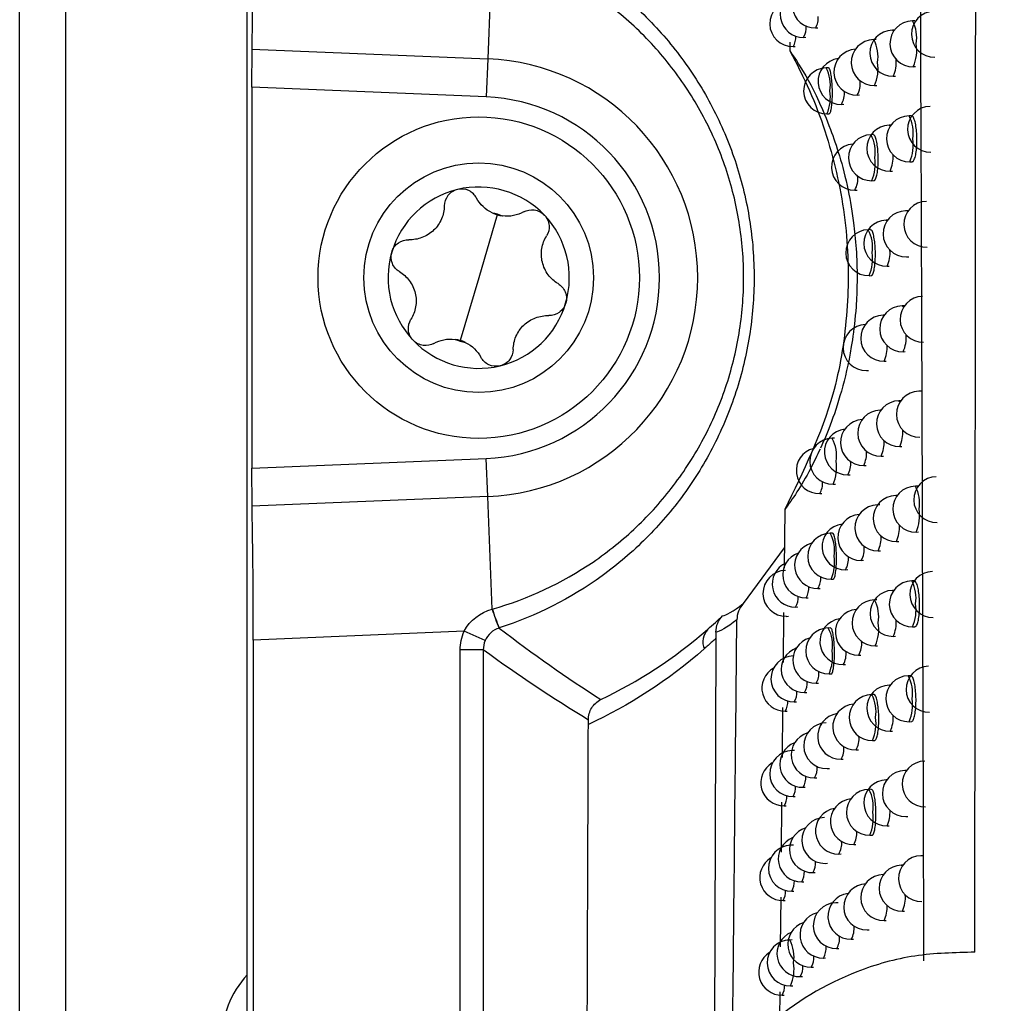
# Model space of a CAD drawing. Header units: millimetres. Extents: x -203 to 471, y -207 to 525.
# Tile 56 of 106: x 148 to 158, y 85 to 96. Entities that reach past the tile are written whole.
import ezdxf

# ---------------------------------------------------------------- set-up
doc = ezdxf.new("R2010")
doc.units = ezdxf.units.MM

msp = doc.modelspace()

# ---------------------------------------------------------------- linework, layer by layer
at = {"color": 7, "linetype": 'Continuous', "lineweight": 25}
for p, q in [((147.647, 68.091), (147.647, 248.091)), ((148.147, 248.091), (148.147, 68.091)), ((150.126, 68.069), (150.126, 248.113)), ((152.795, 96.699), (152.745, 95.474)), ((157.397, 95.888), (157.371, 95.887)), ((156.315, 95.809), (156.339, 95.809)), ((157.174, 95.785), (157.153, 95.784)), ((156.185, 95.707), (156.209, 95.708)), ((156.975, 95.682), (156.949, 95.682)), ((150.177, 95.579), (152.745, 95.474)), ((156.036, 95.653), (156.034, 95.56)), ((156.071, 95.606), (156.094, 95.606)), ((152.745, 95.474), (152.728, 95.059)), ((156.457, 95.376), (156.431, 95.375)), ((157.38, 95.388), (157.404, 95.388)), ((157.162, 95.285), (157.186, 95.285)), ((150.174, 95.163), (150.174, 91.019)), ((152.728, 95.059), (150.174, 95.163)), ((156.958, 95.182), (156.982, 95.182)), ((156.77, 95.079), (156.794, 95.08)), ((156.597, 94.977), (156.622, 94.978)), ((156.44, 94.875), (156.464, 94.876)), ((157.359, 94.853), (157.334, 94.853)), ((157.136, 94.75), (157.119, 94.75)), ((156.945, 94.648), (156.919, 94.647)), ((157.343, 94.353), (157.367, 94.353)), ((157.128, 94.25), (157.152, 94.25)), ((156.928, 94.147), (156.952, 94.148)), ((156.744, 94.045), (156.768, 94.045)), ((152.848, 93.775), (152.647, 93.091)), ((157.322, 93.819), (157.297, 93.819)), ((157.099, 93.716), (157.086, 93.716)), ((156.915, 93.614), (156.89, 93.613)), ((157.305, 93.319), (157.33, 93.319)), ((157.095, 93.216), (157.119, 93.216)), ((152.647, 93.091), (152.446, 92.408)), ((156.899, 93.113), (156.923, 93.114)), ((157.284, 92.785), (157.26, 92.785)), ((157.063, 92.682), (157.053, 92.682)), ((157.269, 92.285), (157.293, 92.286)), ((157.062, 92.182), (157.086, 92.183)), ((156.87, 92.08), (156.894, 92.08)), ((157.467, 91.855), (157.442, 91.855)), ((157.244, 91.752), (157.224, 91.752)), ((157.027, 91.649), (157.021, 91.649)), ((156.523, 91.343), (156.498, 91.343)), ((157.233, 91.252), (157.257, 91.252)), ((150.174, 91.019), (152.728, 91.124)), ((152.745, 90.709), (152.728, 91.124)), ((156.841, 91.047), (156.865, 91.047)), ((157.03, 91.149), (157.054, 91.15)), ((156.667, 90.945), (156.691, 90.945)), ((156.507, 90.843), (156.531, 90.843)), ((156.361, 90.741), (156.385, 90.742)), ((157.428, 90.823), (157.403, 90.822)), ((152.745, 90.709), (150.177, 90.603)), ((152.795, 89.484), (152.745, 90.709)), ((157.205, 90.72), (157.189, 90.719)), ((155.98, 90.568), (155.973, 89.934)), ((157.015, 90.617), (156.989, 90.617)), ((156.501, 90.311), (156.476, 90.31)), ((157.412, 90.322), (157.436, 90.323)), ((157.198, 90.219), (157.222, 90.22)), ((155.975, 90.152), (155.528, 89.543)), ((156.998, 90.117), (157.022, 90.117)), ((156.813, 90.014), (156.837, 90.015)), ((156.642, 89.912), (156.666, 89.913)), ((156.485, 89.81), (156.509, 89.811)), ((157.389, 89.79), (157.364, 89.79)), ((156.342, 89.709), (156.366, 89.709)), ((157.167, 89.687), (157.154, 89.687)), ((156.213, 89.607), (156.236, 89.608)), ((156.983, 89.585), (156.958, 89.585)), ((155.968, 89.446), (155.962, 88.901)), ((156.098, 89.506), (156.121, 89.507)), ((155.997, 89.405), (156.02, 89.406)), ((152.488, 89.242), (150.191, 89.147)), ((152.717, 89.141), (152.488, 89.242)), ((156.48, 89.279), (156.454, 89.278)), ((157.373, 89.29), (157.397, 89.291)), ((150.191, 89.147), (150.191, 68.135)), ((155.231, 89.166), (155.215, 84.687)), ((157.163, 89.187), (157.187, 89.188)), ((152.696, 89.04), (152.446, 89.04)), ((152.446, 70.39), (152.446, 89.04)), ((152.696, 89.04), (152.696, 70.64)), ((156.967, 89.085), (156.991, 89.085)), ((156.785, 88.982), (156.809, 88.983)), ((156.617, 88.88), (156.641, 88.881)), ((156.463, 88.779), (156.487, 88.779)), ((157.351, 88.759), (157.326, 88.758)), ((156.323, 88.677), (156.347, 88.677)), ((157.129, 88.656), (157.12, 88.656)), ((156.084, 88.475), (156.107, 88.475)), ((156.197, 88.576), (156.22, 88.576)), ((156.953, 88.554), (156.928, 88.553)), ((155.957, 88.413), (155.952, 87.869)), ((155.985, 88.374), (156.008, 88.374)), ((157.335, 88.258), (157.359, 88.259)), ((157.129, 88.156), (157.153, 88.156)), ((156.936, 88.053), (156.961, 88.054)), ((156.088, 87.944), (156.061, 87.943)), ((156.758, 87.951), (156.782, 87.951)), ((156.593, 87.849), (156.617, 87.849)), ((156.442, 87.747), (156.466, 87.748)), ((157.314, 87.728), (157.289, 87.727)), ((156.304, 87.646), (156.328, 87.646)), ((157.091, 87.625), (157.086, 87.625)), ((156.181, 87.544), (156.204, 87.545)), ((156.923, 87.523), (156.897, 87.522)), ((156.07, 87.443), (156.094, 87.444)), ((155.946, 87.381), (155.941, 86.837)), ((155.974, 87.343), (155.997, 87.343)), ((157.298, 87.227), (157.322, 87.228)), ((157.095, 87.125), (157.119, 87.125)), ((156.906, 87.022), (156.931, 87.023)), ((156.074, 86.913), (156.048, 86.913)), ((156.731, 86.92), (156.755, 86.921)), ((156.569, 86.818), (156.593, 86.819)), ((157.49, 86.8), (157.464, 86.8)), ((156.421, 86.716), (156.445, 86.717)), ((157.267, 86.697), (157.252, 86.697)), ((156.286, 86.615), (156.31, 86.615)), ((157.055, 86.594), (157.053, 86.594)), ((156.165, 86.514), (156.188, 86.514)), ((155.936, 86.349), (155.931, 85.806)), ((156.057, 86.413), (156.08, 86.413)), ((155.962, 86.312), (155.985, 86.312)), ((156.562, 86.288), (156.537, 86.288)), ((157.261, 86.197), (157.285, 86.197)), ((157.062, 86.094), (157.086, 86.095)), ((156.877, 85.992), (156.901, 85.992)), ((156.061, 85.883), (156.034, 85.882)), ((156.705, 85.89), (156.729, 85.89)), ((156.4, 85.686), (156.424, 85.687)), ((156.546, 85.788), (156.57, 85.788)), ((156.268, 85.585), (156.292, 85.585)), ((156.149, 85.484), (156.173, 85.484)), ((156.043, 85.383), (156.067, 85.383)), ((155.926, 85.318), (155.923, 85.026)), ((155.951, 85.282), (155.974, 85.282))]:
    msp.add_line(p, q, dxfattribs=at)
at = {"color": 7, "linetype": 'Continuous', "lineweight": 25, "flags": 128}
for points in [[(157.153, 95.784), (157.153, 95.784), (157.165, 95.771)], [(157.119, 94.75), (157.119, 94.75), (157.129, 94.74)], [(157.086, 93.716), (157.086, 93.716), (157.094, 93.709)], [(157.26, 92.785), (157.26, 92.785), (157.273, 92.769)], [(157.053, 92.682), (157.053, 92.682), (157.06, 92.678)], [(157.224, 91.752), (157.224, 91.752), (157.236, 91.74)], [(157.021, 91.649), (157.021, 91.649), (157.025, 91.648)], [(157.189, 90.719), (157.189, 90.719), (157.199, 90.71)], [(156.989, 90.617), (156.989, 90.617), (156.991, 90.616)], [(157.154, 89.687), (157.154, 89.687), (157.162, 89.681)], [(157.12, 88.656), (157.12, 88.656), (157.126, 88.652)], [(157.086, 87.625), (157.086, 87.625), (157.09, 87.623)], [(157.252, 86.697), (157.252, 86.697), (157.261, 86.689)], [(157.053, 86.594), (157.053, 86.594), (157.054, 86.594)]]:
    msp.add_lwpolyline(points, dxfattribs=at)
at = {"color": 7, "linetype": 'Continuous', "lineweight": 25}
for radius in [1.75, 1.25]:
    msp.add_circle((152.647, 93.091), radius, dxfattribs=at)
for centre, radius, start, end in [((156.181, 95.957), 0.25, 108.7521, 271.0216), ((156.311, 96.059), 0.25, 104.2361, 271.0216), ((156.067, 95.856), 0.25, 91.0216, 271.0216), ((157.61, 95.741), 0.25, 91.0216, 271.0216), ((156.132, 95.918), 0.213, 328.9903, 4.7544), ((157.376, 95.637), 0.25, 91.0216, 271.0216), ((157.021, 95.701), 0.397, 350.7681, 27.9724), ((156.01, 95.814), 0.205, 328.7336, 3.9655), ((157.157, 95.535), 0.25, 91.0216, 271.0216), ((155.902, 95.709), 0.198, 328.4972, 3.2616), ((156.954, 95.432), 0.25, 91.0216, 271.0216), ((156.599, 95.496), 0.397, 350.7681, 27.9724), ((156.766, 95.329), 0.25, 93.2268, 271.0216), ((156.964, 95.568), 0.454, 336.5238, 8.7353), ((152.647, 93.091), 2.385, 272.3498, 87.6502), ((156.593, 95.227), 0.25, 96.9356, 271.0216), ((156.827, 95.437), 0.368, 335.4636, 4.4884), ((156.436, 95.125), 0.25, 91.0216, 271.0216), ((156.08, 95.189), 0.397, 350.7681, 27.9724), ((156.542, 95.363), 0.454, 336.5238, 8.7353), ((156.559, 95.202), 0.244, 329.7731, 7.349), ((156.023, 95.056), 0.454, 336.5238, 8.7353), ((152.647, 93.091), 1.969, 272.3498, 87.6502), ((156.398, 95.095), 0.232, 329.4856, 6.3585), ((157.568, 94.706), 0.25, 91.0216, 271.0216), ((157.338, 94.603), 0.25, 91.0216, 271.0216), ((156.983, 94.667), 0.397, 350.7681, 27.9724), ((157.123, 94.5), 0.25, 91.0216, 271.0216), ((156.924, 94.397), 0.25, 91.0216, 271.0216), ((156.569, 94.461), 0.397, 350.7681, 27.9724), ((156.926, 94.534), 0.454, 336.5238, 8.7353), ((156.739, 94.295), 0.25, 94.0596, 271.0216), ((156.512, 94.328), 0.454, 336.5238, 8.7353), ((156.798, 94.401), 0.363, 335.3747, 4.1879), ((156.535, 94.167), 0.241, 329.7066, 7.1154), ((152.647, 93.091), 0.987, 103.6076, 163.6076), ((152.647, 93.091), 0.987, 43.6076, 103.6076), ((157.527, 93.672), 0.25, 91.0216, 271.0216), ((152.647, 93.091), 0.719, 68.9593, 78.2559), ((152.954, 94.134), 0.374, 244.6431, 262.5721), ((152.647, 93.091), 0.987, 343.6076, 43.6076), ((157.301, 93.569), 0.25, 91.0216, 271.0216), ((157.09, 93.466), 0.25, 91.0216, 271.0216), ((156.894, 93.363), 0.25, 91.0216, 271.0216), ((156.539, 93.427), 0.397, 350.7681, 27.9724), ((152.647, 93.091), 0.987, 163.6076, 223.6076), ((156.482, 93.294), 0.454, 336.5238, 8.7353), ((156.77, 93.365), 0.357, 335.2879, 3.9), ((157.486, 92.638), 0.25, 91.0216, 271.0216), ((152.647, 93.091), 0.987, 283.6076, 343.6076), ((157.264, 92.535), 0.25, 91.0216, 271.0216), ((157.057, 92.432), 0.25, 91.0216, 271.0216), ((156.865, 92.33), 0.25, 91.0216, 271.0216), ((156.93, 92.439), 0.373, 335.531, 4.7203), ((152.647, 93.091), 0.987, 223.6076, 283.6076), ((152.647, 93.091), 0.719, 248.9593, 258.2559), ((152.341, 92.049), 0.374, 64.6431, 82.5721), ((156.742, 92.33), 0.353, 335.203, 3.6236), ((157.446, 91.605), 0.25, 91.0216, 271.0216), ((157.229, 91.502), 0.25, 91.0216, 271.0216), ((157.025, 91.399), 0.25, 91.0216, 271.0216), ((156.837, 91.297), 0.25, 93.0435, 271.0216), ((156.662, 91.195), 0.25, 96.5241, 271.0216), ((156.899, 91.404), 0.367, 335.4417, 4.4136), ((156.502, 91.093), 0.25, 91.0216, 271.0216), ((156.147, 91.156), 0.397, 350.7681, 27.9724), ((156.714, 91.296), 0.348, 335.12, 3.358), ((156.356, 90.991), 0.25, 104.0778, 271.0216), ((156.541, 91.188), 0.331, 334.8044, 2.3848), ((156.09, 91.024), 0.454, 336.5238, 8.7353), ((156.466, 91.063), 0.233, 329.5164, 6.4622), ((156.178, 90.851), 0.214, 329, 4.7847), ((157.635, 90.675), 0.25, 91.0216, 271.0216), ((157.407, 90.572), 0.25, 91.0216, 271.0216), ((157.052, 90.636), 0.397, 350.7681, 27.9724), ((157.193, 90.469), 0.25, 91.0216, 271.0216), ((156.808, 90.264), 0.25, 93.8665, 271.0216), ((156.994, 90.367), 0.25, 91.0216, 271.0216), ((156.995, 90.503), 0.454, 336.5238, 8.7353), ((156.637, 90.162), 0.25, 97.3352, 271.0216), ((156.48, 90.06), 0.25, 91.0216, 271.0216), ((156.125, 90.124), 0.397, 350.7681, 27.9724), ((156.869, 90.37), 0.361, 335.3543, 4.1198), ((156.337, 89.959), 0.25, 104.8734, 271.0216), ((156.687, 90.262), 0.343, 335.0388, 3.1024), ((156.208, 89.857), 0.25, 109.0318, 271.0216), ((156.604, 90.136), 0.242, 329.7219, 7.1689), ((156.093, 89.756), 0.25, 113.5216, 271.0216), ((156.068, 89.991), 0.454, 336.5238, 8.7353), ((156.443, 90.029), 0.231, 329.4561, 6.2592), ((155.993, 89.655), 0.25, 91.0216, 271.0216), ((157.593, 89.643), 0.25, 91.0216, 271.0216), ((156.16, 89.818), 0.212, 328.9518, 4.6342), ((157.369, 89.54), 0.25, 91.0216, 271.0216), ((157.013, 89.604), 0.397, 350.7681, 27.9724), ((156.038, 89.714), 0.204, 328.7189, 3.9213), ((157.159, 89.437), 0.25, 91.0216, 271.0216), ((155.929, 89.61), 0.198, 328.5035, 3.2798), ((156.963, 89.335), 0.25, 91.0216, 271.0216), ((156.607, 89.398), 0.397, 350.7681, 27.9724), ((154.288, 89.912), 1.554, 196.0147, 204.0796), ((154.285, 89.912), 1.55, 196.0304, 204.1169), ((156.781, 89.232), 0.25, 94.6837, 271.0216), ((156.956, 89.471), 0.454, 336.5238, 8.7353), ((156.613, 89.13), 0.25, 98.1414, 271.0216), ((156.55, 89.266), 0.454, 336.5238, 8.7353), ((156.839, 89.336), 0.356, 335.2689, 3.838), ((155.285, 89.129), 0.197, 137.119, 203.5029), ((156.459, 89.029), 0.25, 91.0216, 271.0216), ((156.104, 89.092), 0.397, 350.7681, 27.9724), ((156.318, 88.927), 0.25, 105.6655, 271.0216), ((156.579, 89.103), 0.239, 329.6575, 6.9446), ((156.192, 88.826), 0.25, 109.8194, 271.0216), ((156.046, 88.96), 0.454, 336.5238, 8.7353), ((156.421, 88.997), 0.228, 329.3972, 6.0632), ((156.08, 88.725), 0.25, 91.0216, 271.0216), ((155.981, 88.624), 0.25, 119.1798, 271.0216), ((156.143, 88.786), 0.21, 328.9049, 4.489), ((157.551, 88.611), 0.25, 91.0216, 271.0216), ((156.023, 88.681), 0.203, 328.6784, 3.7995), ((157.331, 88.508), 0.25, 91.0216, 271.0216), ((156.975, 88.572), 0.397, 350.7681, 27.9724), ((155.916, 88.578), 0.197, 328.4695, 3.1804), ((157.124, 88.406), 0.25, 91.0216, 271.0216), ((155.822, 88.475), 0.192, 328.2819, 2.6369), ((156.932, 88.303), 0.25, 91.0216, 271.0216), ((156.577, 88.367), 0.397, 350.7681, 27.9724), ((156.918, 88.439), 0.454, 336.5238, 8.7353), ((156.753, 88.201), 0.25, 95.4954, 271.0216), ((156.589, 88.099), 0.25, 98.943, 271.0216), ((156.52, 88.234), 0.454, 336.5238, 8.7353), ((156.81, 88.303), 0.352, 335.1855, 3.5673), ((156.437, 87.997), 0.25, 91.0216, 271.0216), ((156.3, 87.896), 0.25, 106.454, 271.0216), ((156.554, 88.071), 0.236, 329.5946, 6.7281), ((156.066, 87.693), 0.25, 91.0216, 271.0216), ((156.176, 87.794), 0.25, 110.6038, 271.0216), ((156.399, 87.964), 0.226, 329.3398, 5.8738), ((157.509, 87.58), 0.25, 91.0216, 271.0216), ((155.969, 87.593), 0.25, 119.9543, 271.0216), ((156.126, 87.754), 0.209, 328.8594, 4.3489), ((157.293, 87.477), 0.25, 91.0216, 271.0216), ((156.008, 87.65), 0.202, 328.6393, 3.6823), ((157.091, 87.375), 0.25, 91.0216, 271.0216), ((155.903, 87.546), 0.196, 328.4368, 3.0848), ((156.902, 87.272), 0.25, 91.0216, 271.0216), ((156.547, 87.336), 0.397, 350.7681, 27.9724), ((155.811, 87.443), 0.191, 328.2557, 2.5617), ((156.727, 87.17), 0.25, 96.3017, 271.0216), ((156.565, 87.068), 0.25, 99.74, 271.0216), ((156.417, 86.966), 0.25, 91.0216, 271.0216), ((156.49, 87.203), 0.454, 336.5238, 8.7353), ((156.78, 87.271), 0.347, 335.1039, 3.307), ((156.282, 86.865), 0.25, 107.2392, 271.0216), ((156.16, 86.764), 0.25, 111.3851, 271.0216), ((156.53, 87.039), 0.234, 329.5332, 6.5189), ((156.052, 86.663), 0.25, 91.0216, 271.0216), ((156.377, 86.932), 0.224, 329.2839, 5.6908), ((155.958, 86.562), 0.25, 120.7251, 271.0216), ((157.469, 86.55), 0.25, 91.0216, 271.0216), ((156.109, 86.722), 0.208, 328.8153, 4.2138), ((157.257, 86.447), 0.25, 91.0216, 271.0216), ((155.993, 86.618), 0.201, 328.6014, 3.5694), ((157.058, 86.344), 0.25, 91.0216, 271.0216), ((155.89, 86.515), 0.195, 328.4053, 2.993), ((156.872, 86.242), 0.25, 91.0216, 271.0216), ((155.8, 86.412), 0.19, 328.2305, 2.4898), ((156.7, 86.14), 0.25, 97.1031, 271.0216), ((156.934, 86.347), 0.36, 335.3215, 4.011), ((156.541, 86.038), 0.25, 91.0216, 271.0216), ((156.752, 86.239), 0.343, 335.0241, 3.0564), ((156.396, 85.936), 0.25, 104.1591, 271.0216), ((156.264, 85.835), 0.25, 108.021, 271.0216), ((156.505, 86.007), 0.231, 329.4732, 6.3167), ((156.145, 85.733), 0.25, 112.1631, 271.0216), ((156.355, 85.901), 0.222, 329.2294, 5.5141), ((156.039, 85.633), 0.25, 91.0216, 271.0216), ((155.684, 85.696), 0.397, 350.7681, 27.9724), ((156.217, 85.796), 0.214, 328.995, 4.7691), ((155.946, 85.532), 0.25, 121.4922, 271.0216), ((156.092, 85.692), 0.206, 328.7725, 4.0836), ((155.627, 85.564), 0.454, 336.5238, 8.7353), ((155.979, 85.588), 0.2, 328.5648, 3.4607), ((150.897, 84.791), 1.05, 137.3128, 180), ((155.789, 85.382), 0.19, 328.2063, 2.4209)]:
    msp.add_arc(centre, radius, start, end, dxfattribs=at)
for centre, major_axis, start_param, end_param in [((150.161, 97.036), (0, 1.751), 3.729908, 4.711673), ((150.182, 95.163), (0, 0.5), 0.588315, 1.57008), ((150.182, 91.019), (0, 0.5), 1.571512, 2.553278), ((150.161, 89.146), (0, 1.751), 4.713105, 5.69487)]:
    msp.add_ellipse(centre, major_axis=major_axis, ratio=0.01744, start_param=start_param, end_param=end_param, dxfattribs=at)
for points, knots in [([(158.051, 85.749), (158.051, 86.273), (158.059, 94.429), (158.071, 110.227), (158.079, 126.511), (158.083, 135.156), (158.083, 136.159)], [0, 0, 0, 0, 0.031184, 0.485677, 0.940323, 1, 1, 1, 1]), ([(157.496, 85.656), (157.479, 91.115), (157.444, 102.033), (157.323, 118.424), (157.173, 129.349), (157.099, 134.812)], [0, 0, 0, 0, 0.333315, 0.666677, 1, 1, 1, 1]), ([(152.87, 96.904), (153.073, 96.839), (153.268, 96.758), (153.646, 96.566), (153.826, 96.456), (154.164, 96.211), (154.323, 96.075), (154.547, 95.852), (154.619, 95.774), (154.755, 95.614), (154.82, 95.531), (155.004, 95.278), (155.114, 95.1), (155.304, 94.725), (155.386, 94.528), (155.515, 94.13), (155.564, 93.926), (155.63, 93.511), (155.646, 93.297), (155.646, 92.877), (155.629, 92.669), (155.563, 92.254), (155.513, 92.047), (155.383, 91.647), (155.303, 91.454), (155.16, 91.175), (155.109, 91.083), (154.999, 90.904), (154.94, 90.816), (154.754, 90.56), (154.618, 90.402), (154.322, 90.107), (154.161, 89.97), (153.648, 89.598), (153.275, 89.409), (152.87, 89.279)], [0, 0, 0, 0, 0.0625, 0.0625, 0.125, 0.125, 0.1875, 0.1875, 0.21875, 0.21875, 0.25, 0.25, 0.3125, 0.3125, 0.375, 0.375, 0.4375, 0.4375, 0.5, 0.5, 0.5625, 0.5625, 0.625, 0.625, 0.6875, 0.6875, 0.71875, 0.71875, 0.75, 0.75, 0.8125, 0.8125, 0.875, 0.875, 1, 1, 1, 1]), ([(152.795, 89.484), (153.189, 89.596), (153.555, 89.767), (154.06, 90.111), (154.218, 90.239), (154.51, 90.516), (154.645, 90.666), (154.829, 90.909), (154.888, 90.993), (154.997, 91.164), (155.048, 91.251), (155.19, 91.517), (155.27, 91.702), (155.4, 92.086), (155.45, 92.286), (155.516, 92.684), (155.532, 92.885), (155.533, 93.29), (155.516, 93.495), (155.45, 93.895), (155.402, 94.091), (155.305, 94.378), (155.269, 94.472), (155.188, 94.659), (155.144, 94.751), (155.001, 95.02), (154.893, 95.189), (154.71, 95.43), (154.646, 95.508), (154.511, 95.659), (154.44, 95.733), (154.219, 95.943), (154.062, 96.069), (153.729, 96.297), (153.553, 96.398), (153.183, 96.571), (152.992, 96.643), (152.795, 96.699)], [0, 0, 0, 0, 0.125, 0.125, 0.1875, 0.1875, 0.25, 0.25, 0.28125, 0.28125, 0.3125, 0.3125, 0.375, 0.375, 0.4375, 0.4375, 0.5, 0.5, 0.5625, 0.5625, 0.625, 0.625, 0.65625, 0.65625, 0.6875, 0.6875, 0.75, 0.75, 0.78125, 0.78125, 0.8125, 0.8125, 0.875, 0.875, 0.9375, 0.9375, 1, 1, 1, 1]), ([(156.034, 95.56), (156.073, 95.487), (156.261, 95.138), (156.512, 94.471), (156.679, 93.567), (156.674, 92.674), (156.509, 91.65), (156.18, 90.978), (155.98, 90.568)], [0, 0, 0, 0, 0.047033, 0.226946, 0.406876, 0.573235, 0.739592, 1, 1, 1, 1]), ([(156.034, 95.56), (156.098, 95.467), (156.226, 95.282), (156.422, 94.868), (156.576, 94.432), (156.665, 94.091), (156.73, 93.724), (156.763, 93.369), (156.771, 93.054), (156.756, 92.718), (156.706, 92.298), (156.61, 91.88), (156.489, 91.507), (156.41, 91.326), (156.37, 91.235)], [0, 0, 0, 0, 0.189048, 0.377459, 0.447809, 0.517831, 0.572094, 0.606231, 0.640625, 0.670808, 0.718247, 0.807423, 0.903599, 1, 1, 1, 1]), ([(156.464, 94.879), (156.465, 94.878), (156.471, 94.875), (156.481, 94.898), (156.491, 94.946), (156.497, 95.017), (156.5, 95.099), (156.498, 95.184), (156.491, 95.263), (156.481, 95.326), (156.469, 95.368), (156.461, 95.373), (156.457, 95.375)], [0, 0, 0, 0, 0.036025, 0.143416, 0.250812, 0.35821, 0.465607, 0.573, 0.680388, 0.787776, 0.895167, 1, 1, 1, 1]), ([(157.367, 94.356), (157.369, 94.356), (157.377, 94.352), (157.391, 94.375), (157.407, 94.424), (157.417, 94.495), (157.421, 94.577), (157.418, 94.662), (157.41, 94.741), (157.396, 94.803), (157.378, 94.846), (157.365, 94.851), (157.359, 94.853)], [0, 0, 0, 0, 0.035238, 0.143098, 0.250946, 0.358569, 0.465847, 0.572824, 0.679689, 0.786687, 0.893996, 1, 1, 1, 1]), ([(156.952, 94.151), (156.954, 94.15), (156.962, 94.147), (156.974, 94.17), (156.987, 94.218), (156.995, 94.289), (156.999, 94.371), (156.996, 94.457), (156.989, 94.535), (156.976, 94.598), (156.961, 94.64), (156.95, 94.645), (156.945, 94.647)], [0, 0, 0, 0, 0.035728, 0.143291, 0.250859, 0.358347, 0.465703, 0.572937, 0.680124, 0.787363, 0.894724, 1, 1, 1, 1]), ([(152.415, 94.051), (152.373, 94.041), (152.337, 94.017), (152.286, 93.951), (152.273, 93.912), (152.272, 93.872)], [0, 0, 0, 0, 0.5, 0.5, 1, 1, 1, 1]), ([(152.624, 93.957), (152.606, 93.992), (152.576, 94.021), (152.501, 94.056), (152.457, 94.061), (152.415, 94.051)], [0, 0, 0, 0, 0.5, 0.5, 1, 1, 1, 1]), ([(152.272, 93.872), (152.271, 93.824), (152.261, 93.777), (152.222, 93.685), (152.193, 93.642), (152.119, 93.572), (152.075, 93.545), (151.982, 93.51), (151.933, 93.503), (151.886, 93.504)], [0, 0, 0, 0, 0.25, 0.25, 0.5, 0.5, 0.75, 0.75, 1, 1, 1, 1]), ([(153.136, 93.807), (153.17, 93.826), (153.211, 93.834), (153.293, 93.823), (153.333, 93.803), (153.362, 93.772)], [0, 0, 0, 0, 0.5, 0.5, 1, 1, 1, 1]), ([(153.362, 93.772), (153.392, 93.741), (153.41, 93.701), (153.417, 93.619), (153.407, 93.578), (153.386, 93.545)], [0, 0, 0, 0, 0.5, 0.5, 1, 1, 1, 1]), ([(153.511, 93.026), (153.47, 93.05), (153.434, 93.083), (153.374, 93.162), (153.352, 93.209), (153.328, 93.308), (153.326, 93.361), (153.343, 93.458), (153.361, 93.504), (153.386, 93.545)], [0, 0, 0, 0, 0.25, 0.25, 0.5, 0.5, 0.75, 0.75, 1, 1, 1, 1]), ([(156.923, 93.117), (156.925, 93.116), (156.932, 93.113), (156.944, 93.136), (156.956, 93.184), (156.965, 93.255), (156.968, 93.337), (156.966, 93.423), (156.958, 93.501), (156.946, 93.564), (156.931, 93.606), (156.92, 93.611), (156.915, 93.613)], [0, 0, 0, 0, 0.035771, 0.143308, 0.250851, 0.358328, 0.46569, 0.572946, 0.680162, 0.787422, 0.894787, 1, 1, 1, 1]), ([(151.7, 93.37), (151.712, 93.411), (151.738, 93.447), (151.806, 93.494), (151.846, 93.505), (151.886, 93.504)], [0, 0, 0, 0, 0.5, 0.5, 1, 1, 1, 1]), ([(151.783, 93.157), (151.75, 93.177), (151.722, 93.208), (151.691, 93.284), (151.688, 93.329), (151.7, 93.37)], [0, 0, 0, 0, 0.5, 0.5, 1, 1, 1, 1]), ([(151.783, 93.157), (151.824, 93.132), (151.861, 93.1), (151.92, 93.02), (151.943, 92.973), (151.967, 92.874), (151.968, 92.822), (151.952, 92.724), (151.934, 92.679), (151.909, 92.638)], [0, 0, 0, 0, 0.25, 0.25, 0.5, 0.5, 0.75, 0.75, 1, 1, 1, 1]), ([(153.511, 93.026), (153.545, 93.006), (153.573, 92.974), (153.604, 92.898), (153.607, 92.854), (153.595, 92.813)], [0, 0, 0, 0, 0.5, 0.5, 1, 1, 1, 1]), ([(153.595, 92.813), (153.583, 92.772), (153.557, 92.736), (153.489, 92.688), (153.449, 92.677), (153.409, 92.678)], [0, 0, 0, 0, 0.5, 0.5, 1, 1, 1, 1]), ([(153.023, 92.31), (153.024, 92.358), (153.033, 92.406), (153.072, 92.497), (153.102, 92.54), (153.176, 92.611), (153.22, 92.638), (153.313, 92.672), (153.361, 92.68), (153.409, 92.678)], [0, 0, 0, 0, 0.25, 0.25, 0.5, 0.5, 0.75, 0.75, 1, 1, 1, 1]), ([(151.932, 92.41), (151.903, 92.441), (151.885, 92.482), (151.878, 92.564), (151.888, 92.605), (151.909, 92.638)], [0, 0, 0, 0, 0.5, 0.5, 1, 1, 1, 1]), ([(152.159, 92.376), (152.124, 92.357), (152.083, 92.348), (152.002, 92.359), (151.962, 92.379), (151.932, 92.41)], [0, 0, 0, 0, 0.5, 0.5, 1, 1, 1, 1]), ([(153.023, 92.31), (153.022, 92.271), (153.009, 92.231), (152.958, 92.166), (152.921, 92.142), (152.88, 92.132)], [0, 0, 0, 0, 0.5, 0.5, 1, 1, 1, 1]), ([(152.88, 92.132), (152.838, 92.121), (152.794, 92.126), (152.719, 92.161), (152.689, 92.19), (152.671, 92.225)], [0, 0, 0, 0, 0.5, 0.5, 1, 1, 1, 1]), ([(156.366, 91.226), (156.331, 91.154), (156.181, 90.844), (156.067, 90.687), (155.98, 90.568)], [0, 0, 0, 0, 0.233558, 1, 1, 1, 1]), ([(156.509, 89.814), (156.51, 89.813), (156.516, 89.81), (156.525, 89.833), (156.535, 89.881), (156.542, 89.952), (156.544, 90.034), (156.542, 90.119), (156.536, 90.198), (156.526, 90.261), (156.514, 90.303), (156.505, 90.308), (156.501, 90.31)], [0, 0, 0, 0, 0.0360248, 0.1434169, 0.2508129, 0.358211, 0.4656075, 0.5729995, 0.680388, 0.7877765, 0.8951677, 1, 1, 1, 1]), ([(157.397, 89.294), (157.399, 89.293), (157.407, 89.289), (157.421, 89.313), (157.436, 89.361), (157.446, 89.432), (157.45, 89.514), (157.447, 89.599), (157.439, 89.678), (157.425, 89.741), (157.408, 89.783), (157.396, 89.788), (157.389, 89.79)], [0, 0, 0, 0, 0.035346, 0.143145, 0.250932, 0.358523, 0.465815, 0.572846, 0.67978, 0.786831, 0.894153, 1, 1, 1, 1]), ([(155.14, 89.263), (155.168, 89.288), (155.196, 89.313), (155.224, 89.338), (155.25, 89.362), (155.277, 89.387), (155.303, 89.412)], [0, 0, 0, 0, 0.0003627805, 0.0003627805, 0.0003627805, 0.0007104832, 0.0007104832, 0.0007104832, 0.0007104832]), ([(155.231, 89.234), (155.231, 89.268), (155.237, 89.3), (155.262, 89.361), (155.28, 89.389), (155.303, 89.412)], [0, 0, 0, 0, 0.5, 0.5, 1, 1, 1, 1]), ([(156.487, 88.782), (156.489, 88.781), (156.494, 88.778), (156.503, 88.801), (156.513, 88.849), (156.52, 88.92), (156.522, 89.002), (156.52, 89.088), (156.514, 89.166), (156.504, 89.229), (156.492, 89.271), (156.484, 89.276), (156.48, 89.279)], [0, 0, 0, 0, 0.03603, 0.143421, 0.250814, 0.35821, 0.465606, 0.572999, 0.680391, 0.787782, 0.895175, 1, 1, 1, 1]), ([(155.231, 89.166), (155.218, 89.153), (155.205, 89.141), (155.191, 89.129), (155.162, 89.102), (155.133, 89.076), (155.104, 89.051)], [0, 0, 0, 0, 0.0001692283, 0.0001692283, 0.0001692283, 0.0005387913, 0.0005387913, 0.0005387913, 0.0005387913]), ([(157.359, 88.262), (157.361, 88.261), (157.369, 88.258), (157.383, 88.281), (157.397, 88.33), (157.407, 88.4), (157.411, 88.482), (157.408, 88.568), (157.4, 88.646), (157.387, 88.709), (157.37, 88.751), (157.357, 88.756), (157.351, 88.759)], [0, 0, 0, 0, 0.035418, 0.1431745, 0.2509209, 0.3584919, 0.4657945, 0.5728619, 0.6798429, 0.7869292, 0.8942588, 1, 1, 1, 1]), ([(153.841, 88.276), (153.841, 88.324), (153.854, 88.37), (153.902, 88.447), (153.937, 88.48), (153.977, 88.5)], [0, 0, 0, 0, 0.5, 0.5, 1, 1, 1, 1]), ([(156.961, 88.057), (156.962, 88.056), (156.969, 88.053), (156.981, 88.076), (156.994, 88.124), (157.002, 88.195), (157.005, 88.277), (157.003, 88.362), (156.995, 88.441), (156.983, 88.504), (156.969, 88.546), (156.958, 88.551), (156.953, 88.553)], [0, 0, 0, 0, 0.035807, 0.143325, 0.250848, 0.358313, 0.465678, 0.572953, 0.680192, 0.787471, 0.89484, 1, 1, 1, 1]), ([(153.777, 71.721), (153.779, 72.27), (153.784, 73.367), (153.791, 75.014), (153.797, 76.662), (153.804, 78.311), (153.81, 79.962), (153.816, 81.613), (153.823, 83.265), (153.829, 84.918), (153.835, 86.573), (153.839, 87.676), (153.841, 88.228)], [0, 0, 0, 0, 0.100005, 0.200006, 0.300005, 0.400003, 0.5, 0.599996, 0.699994, 0.799993, 0.899995, 1, 1, 1, 1]), ([(156.931, 87.026), (156.932, 87.025), (156.939, 87.022), (156.951, 87.045), (156.963, 87.093), (156.971, 87.164), (156.974, 87.246), (156.972, 87.331), (156.964, 87.41), (156.953, 87.473), (156.938, 87.515), (156.928, 87.52), (156.923, 87.522)], [0, 0, 0, 0, 0.035841, 0.143339, 0.250842, 0.358297, 0.465668, 0.572961, 0.680223, 0.787519, 0.894892, 1, 1, 1, 1]), ([(158.051, 85.749), (157.832, 85.744), (157.394, 85.735), (156.609, 85.514), (155.77, 85.013), (155.068, 84.135), (154.722, 83.098), (154.747, 82.043), (155.103, 81.08), (155.746, 80.28), (156.624, 79.718), (157.545, 79.474), (158.135, 79.518), (158.371, 79.535)], [0, 0, 0, 0, 0.063611, 0.127222, 0.236054, 0.34275, 0.444555, 0.541114, 0.635223, 0.729888, 0.828102, 0.931249, 1, 1, 1, 1])]:
    msp.add_open_spline(points, degree=3, knots=knots, dxfattribs=at)
for points in [[(152.794, 93.796), (152.718, 93.831), (152.661, 93.889), (152.624, 93.957)], [(153.136, 93.807), (153.069, 93.769), (152.988, 93.752), (152.906, 93.763)], [(152.159, 92.376), (152.226, 92.413), (152.306, 92.431), (152.389, 92.42)], [(152.501, 92.387), (152.576, 92.351), (152.634, 92.293), (152.671, 92.225)], [(152.488, 89.242), (152.549, 89.362), (152.665, 89.447), (152.794, 89.484)], [(152.794, 89.484), (152.795, 89.484), (152.795, 89.484), (152.795, 89.484)], [(155.303, 89.412), (155.34, 89.415), (155.415, 89.455), (155.528, 89.543)], [(155.528, 89.543), (155.484, 89.495), (155.459, 89.432), (155.459, 89.368)], [(155.459, 89.368), (155.345, 89.28), (155.269, 89.238), (155.231, 89.234)], [(155.415, 85.058), (155.429, 86.493), (155.444, 87.93), (155.459, 89.368)], [(152.446, 89.04), (152.446, 89.11), (152.46, 89.178), (152.488, 89.242)], [(152.869, 89.278), (152.801, 89.256), (152.746, 89.206), (152.717, 89.141)], [(152.87, 89.279), (152.87, 89.279), (152.87, 89.278), (152.869, 89.278)], [(152.869, 89.278), (153.235, 88.995), (153.605, 88.739), (153.977, 88.5)], [(153.977, 88.5), (154.381, 88.692), (154.772, 88.942), (155.14, 89.263)], [(155.231, 89.234), (155.231, 89.211), (155.231, 89.188), (155.231, 89.166)], [(152.717, 89.141), (152.703, 89.109), (152.696, 89.075), (152.696, 89.04)], [(153.841, 88.276), (153.459, 88.511), (153.077, 88.761), (152.696, 89.04)], [(155.104, 89.051), (154.706, 88.702), (154.281, 88.433), (153.841, 88.228)], [(153.841, 88.228), (153.841, 88.244), (153.841, 88.26), (153.841, 88.276)]]:
    msp.add_open_spline(points, degree=3, dxfattribs=at)

doc.saveas('drawing.dxf')
